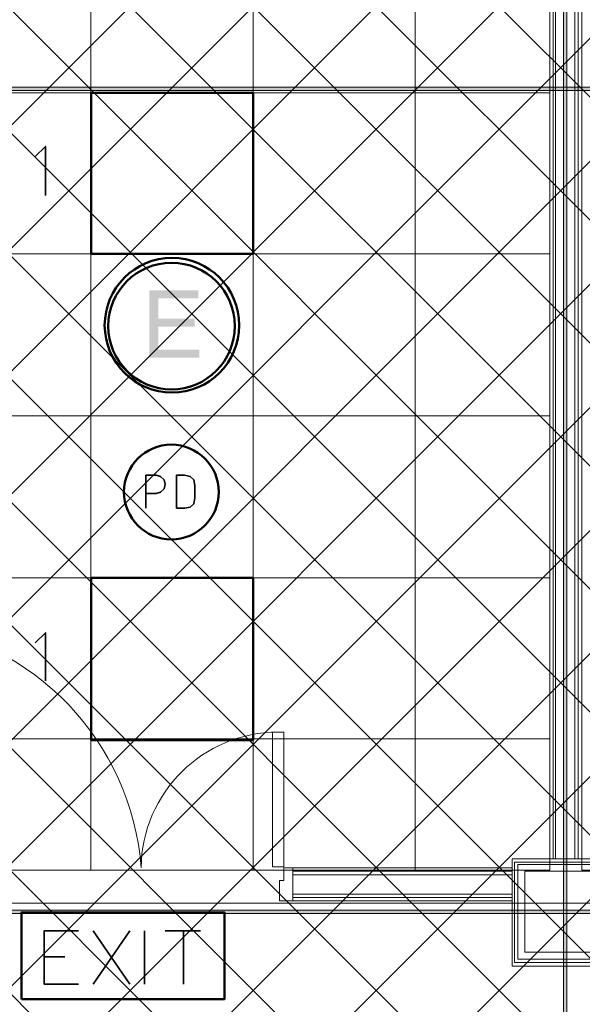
# Model space of a CAD drawing. Header units: millimetres. Extents: x 0.9 to 32.8, y 0.3 to 23.1.
# Tile 14 of 111: x 3 to 3.8, y 5.6 to 7.1. Entities that reach past the tile are written whole.
import ezdxf

# ---------------------------------------------------------------- set-up
doc = ezdxf.new("R2010")
doc.units = ezdxf.units.MM
doc.layers.add('PDF_Geometry', color=9, linetype='Continuous', true_color=0x808080)
doc.layers.add('PDF_Solid Fills', color=7, linetype='Continuous')

msp = doc.modelspace()

# ---------------------------------------------------------------- hatches: boundary and pattern name
h = msp.add_hatch()
h.set_pattern_fill('ANSI37', color=256, scale=0.04)
h.paths.add_polyline_path([(2.3967, 9.448), (12.2573, 9.448), (12.2573, 0.7841), (2.3967, 0.7841)])
at = {"layer": 'PDF_Solid Fills', "true_color": 0x808080, "transparency": 33554559}
for points in [[(3.7792, 22.9427), (3.7758, 22.9427), (3.7758, 0.435), (3.781, 0.435), (3.781, 22.9427)], [(28.2152, 6.9731), (28.2152, 6.9764), (1.3427, 6.9764), (1.3427, 6.9714), (28.2152, 6.9714)], [(28.2152, 5.7715), (28.2152, 5.7748), (1.3427, 5.7748), (1.3427, 5.7698), (28.2152, 5.7698)]]:
    msp.add_hatch(color=8, dxfattribs=at).paths.add_polyline_path(points)
at = {"layer": 'PDF_Solid Fills', "transparency": 33554559}
msp.add_hatch(color=256, dxfattribs=at).paths.add_polyline_path([(3.2427, 6.6798), (3.1709, 6.6798), (3.1709, 6.5815), (3.2443, 6.5815), (3.2443, 6.5931), (3.1843, 6.5931), (3.1843, 6.6265), (3.2375, 6.6265), (3.2375, 6.6381), (3.1843, 6.6381), (3.1843, 6.6681), (3.2427, 6.6681)])

# ---------------------------------------------------------------- linework, layer by layer
at = {"layer": 'PDF_Geometry', "lineweight": 5}
msp.add_lwpolyline([(3.781, 0.435), (3.781, 22.9427), (3.7792, 22.9427), (3.7758, 22.9427), (3.7758, 0.435)], dxfattribs=at)
at = {"layer": 'PDF_Geometry', "lineweight": 18}
for points in [[(3.756, 5.8498), (3.756, 9.3297)], [(3.7925, 5.8498), (3.7925, 8.5981)], [(3.7975, 5.8498), (3.7975, 8.5981)], [(3.8027, 5.8498), (3.8027, 8.5981)], [(3.7609, 5.8498), (3.7609, 8.5931)], [(3.7643, 5.8498), (3.7643, 8.5931)], [(3.7009, 5.8365), (3.3808, 5.8365), (3.3808, 5.7882), (3.7009, 5.7882)], [(3.7009, 5.8315), (3.3808, 5.8315)], [(3.7009, 5.8265), (3.3808, 5.8265)], [(3.7009, 5.7981), (3.3808, 5.7981)], [(3.7009, 5.7931), (3.3808, 5.7931)]]:
    msp.add_lwpolyline(points, dxfattribs=at)
at = {"layer": 'PDF_Geometry', "color": 254, "lineweight": 18, "true_color": 0xdcdcdc}
for points in [[(2.6543, 9.2864), (3.756, 9.2864), (3.756, 5.8331), (2.6543, 5.8331)], [(3.8027, 9.288), (3.8027, 5.8331), (6.1608, 5.8331), (6.1608, 9.288)], [(8.5591, 5.6932), (8.5591, 3.0532), (8.0809, 3.0532), (8.0809, 1.3999), (8.5591, 1.3999), (8.5591, 1.0366), (2.7493, 1.035), (2.7493, 1.1283), (2.5977, 1.1283), (2.5977, 1.3999), (3.1193, 1.3983), (3.1193, 3.0532), (2.5977, 3.0549), (2.5977, 3.2932), (2.6543, 3.2932), (2.6543, 5.7848), (3.8575, 5.7848), (4.7743, 5.7865), (4.7743, 5.4165), (6.4276, 5.4165), (6.4276, 5.7865), (8.5158, 5.7848), (8.5158, 5.6932)]]:
    msp.add_lwpolyline(points, close=True, dxfattribs=at)
for points in [[(3.0859, 5.8331), (3.0859, 9.2864)], [(3.3226, 5.8331), (3.3226, 9.2864)], [(3.5594, 5.8331), (3.5594, 9.2864)], [(2.6543, 6.9681), (3.756, 6.9681)], [(2.6543, 6.7331), (3.756, 6.7331)], [(2.6543, 6.4965), (3.756, 6.4965)], [(2.6543, 6.2598), (3.756, 6.2598)], [(2.6543, 6.0248), (3.756, 6.0248)]]:
    msp.add_lwpolyline(points, dxfattribs=at)
at = {"layer": 'PDF_Geometry', "lineweight": 5}
for points in [[(28.2152, 6.9731), (28.2152, 6.9764), (1.3427, 6.9764), (1.3427, 6.9714), (28.2152, 6.9714)], [(28.2152, 5.7715), (28.2152, 5.7748), (1.3427, 5.7748), (1.3427, 5.7698), (28.2152, 5.7698)]]:
    msp.add_lwpolyline(points, close=True, dxfattribs=at)
at = {"layer": 'PDF_Geometry', "color": 3, "lineweight": 50}
for points in [[(3.3226, 6.7331), (3.3226, 6.9681), (3.086, 6.9681), (3.086, 6.7331)], [(3.3226, 6.0231), (3.3226, 6.2598), (3.086, 6.2598), (3.086, 6.0231)]]:
    msp.add_lwpolyline(points, close=True, dxfattribs=at)
at = {"layer": 'PDF_Geometry', "color": 7, "lineweight": 35}
for points in [[(3.0193, 6.8181), (3.0193, 6.8898), (3.0044, 6.8748)], [(3.166, 6.3615), (3.166, 6.4098), (3.1809, 6.4098), (3.1876, 6.4081), (3.1926, 6.4031), (3.1942, 6.3965), (3.1926, 6.3898), (3.1876, 6.3848), (3.1809, 6.3831), (3.166, 6.3831)], [(3.0193, 6.1098), (3.0193, 6.1798), (3.0044, 6.1648)], [(3.0676, 5.6665), (3.0177, 5.6665), (3.0177, 5.7448), (3.0676, 5.7448)], [(3.0892, 5.6665), (3.1427, 5.7448)], [(3.0892, 5.7448), (3.1427, 5.6665)], [(3.1642, 5.6665), (3.1642, 5.7448)], [(3.1942, 5.7448), (3.2459, 5.7448)], [(3.221, 5.7448), (3.221, 5.6665)], [(3.0177, 5.7065), (3.0477, 5.7065)]]:
    msp.add_lwpolyline(points, dxfattribs=at)
msp.add_lwpolyline([(3.2109, 6.3615), (3.2226, 6.3615), (3.231, 6.3631), (3.2359, 6.3681), (3.2375, 6.3765), (3.2375, 6.3948), (3.2359, 6.4031), (3.231, 6.4081), (3.2226, 6.4098), (3.2109, 6.4098)], close=True, dxfattribs=at)
at = {"layer": 'PDF_Geometry', "lineweight": 18}
msp.add_lwpolyline([(3.3592, 6.0348, 0.410937), (3.1592, 5.8365, 0.358403), (2.8193, 6.1915)], format="xyb", dxfattribs=at)
for points in [[(3.3511, 5.8381), (3.3511, 6.0348), (3.3675, 6.0348), (3.3675, 5.8381)], [(3.3675, 5.8365), (3.3808, 5.8365), (3.3808, 5.7882), (3.361, 5.7882), (3.361, 5.8181), (3.3675, 5.8181)], [(3.8575, 5.6932), (3.8575, 5.8498), (3.7009, 5.8498), (3.7009, 5.6932)], [(3.7043, 5.6982), (3.7043, 5.8448), (3.8526, 5.8448), (3.8526, 5.6982)], [(3.7092, 5.7032), (3.7092, 5.8415), (3.8476, 5.8415), (3.8476, 5.7032)], [(3.8377, 5.7132), (3.8377, 5.8315), (3.7193, 5.8315), (3.7193, 5.7132)]]:
    msp.add_lwpolyline(points, close=True, dxfattribs=at)
at = {"layer": 'PDF_Geometry', "color": 4, "lineweight": 50}
msp.add_lwpolyline([(2.9843, 5.6448), (3.2809, 5.6448), (3.2809, 5.7715), (2.9843, 5.7715)], close=True, dxfattribs=at)
for centre, radius in [((3.2042, 6.6287), 0.0983), ((3.2036, 6.6275), 0.0924)]:
    msp.add_circle(centre, radius, dxfattribs=at)
at = {"layer": 'PDF_Geometry', "color": 3, "lineweight": 50}
msp.add_circle((3.2033, 6.3852), 0.0692, dxfattribs=at)

doc.saveas('drawing.dxf')
